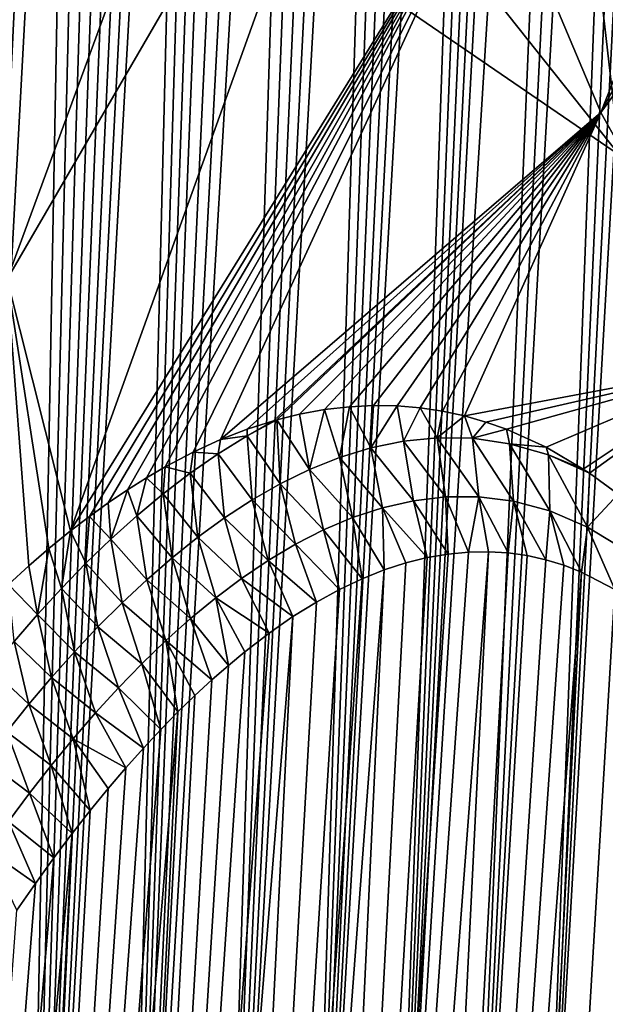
# Model space of a CAD drawing. Header units: metres. Extents: x -109 to 109, y -315 to 32.
# Tile 61 of 256: x -96.75 to -93.68, y -32.07 to -26.92. Entities that reach past the tile are written whole.
import ezdxf

# ---------------------------------------------------------------- set-up
doc = ezdxf.new("R2010")
doc.units = ezdxf.units.M
doc.layers.add('solid_K244242000C74_AAA', color=7, linetype='CONTINUOUS')

msp = doc.modelspace()

# ---------------------------------------------------------------- linework, layer by layer
at = {"layer": 'solid_K244242000C74_AAA'}
for points in [[(-94.022644, -34.348198, 66.691551), (-92.911285, -14.879952, 38.026783), (-93.039063, -15.061256, 37.899879)], [(-94.022644, -34.348198, 66.691551), (-93.660652, -33.801411, 67.056526), (-92.911285, -14.879952, 38.026783)], [(-94.022644, -34.348198, 66.691551), (-93.039063, -15.061256, 37.899879), (-93.172005, -15.259693, 37.798374)], [(-94.022644, -34.348198, 66.691551), (-93.172005, -15.259693, 37.798374), (-93.312584, -15.479293, 37.721706)], [(-94.410835, -34.865726, 66.311256), (-93.312584, -15.479293, 37.721706), (-93.463249, -15.724879, 37.671524)], [(-94.410835, -34.865726, 66.311256), (-94.022644, -34.348198, 66.691551), (-93.312584, -15.479293, 37.721706)], [(-94.410835, -34.865726, 66.311256), (-93.463249, -15.724879, 37.671524), (-93.625526, -16.000553, 37.651882)], [(-94.825127, -35.353676, 65.915604), (-93.625526, -16.000553, 37.651882), (-93.799942, -16.308577, 37.666935)], [(-94.825127, -35.353676, 65.915604), (-94.410835, -34.865726, 66.311256), (-93.625526, -16.000553, 37.651882)], [(-94.825127, -35.353676, 65.915604), (-93.799942, -16.308577, 37.666935), (-93.891785, -16.475119, 37.688545)], [(-94.825127, -35.353676, 65.915604), (-93.891785, -16.475119, 37.688545), (-93.986244, -16.649788, 37.720737)], [(-94.825127, -35.353676, 65.915604), (-93.986244, -16.649788, 37.720737), (-94.083435, -16.832571, 37.763374)], [(-94.825127, -35.353676, 65.915604), (-94.083435, -16.832571, 37.763374), (-94.183167, -17.023382, 37.816944)], [(-95.265228, -35.811436, 65.504997), (-94.183167, -17.023382, 37.816944), (-94.285225, -17.222099, 37.881943)], [(-95.265228, -35.811436, 65.504997), (-94.825127, -35.353676, 65.915604), (-94.183167, -17.023382, 37.816944)], [(-95.265228, -35.811436, 65.504997), (-94.285225, -17.222099, 37.881943), (-94.389725, -17.42874, 37.958241)], [(-95.265228, -35.811436, 65.504997), (-94.389725, -17.42874, 37.958241), (-94.496521, -17.643522, 38.046619)], [(-95.265228, -35.811436, 65.504997), (-94.496521, -17.643522, 38.046619), (-94.605652, -17.866365, 38.146992)], [(-95.265228, -35.811436, 65.504997), (-94.605652, -17.866365, 38.146992), (-94.717072, -18.097429, 38.259785)], [(-95.731369, -36.23856, 65.079033), (-94.717072, -18.097429, 38.259785), (-94.830719, -18.336897, 38.38554)], [(-95.731369, -36.23856, 65.079033), (-95.265228, -35.811436, 65.504997), (-94.717072, -18.097429, 38.259785)], [(-95.731369, -36.23856, 65.079033), (-94.830719, -18.336897, 38.38554), (-94.946617, -18.584667, 38.524086)], [(-95.731369, -36.23856, 65.079033), (-94.946617, -18.584667, 38.524086), (-95.064751, -18.841188, 38.676273)], [(-95.731369, -36.23856, 65.079033), (-95.064751, -18.841188, 38.676273), (-95.18512, -19.106379, 38.842045)], [(-96.223236, -36.634098, 64.638077), (-95.18512, -19.106379, 38.842045), (-95.307724, -19.380484, 39.021843)], [(-96.223236, -36.634098, 64.638077), (-95.731369, -36.23856, 65.079033), (-95.18512, -19.106379, 38.842045)], [(-96.223236, -36.634098, 64.638077), (-95.307724, -19.380484, 39.021843), (-95.432564, -19.663948, 39.21645)], [(-96.223236, -36.634098, 64.638077), (-95.432564, -19.663948, 39.21645), (-95.559647, -19.956568, 39.425579)], [(-96.223236, -36.634098, 64.638077), (-95.559647, -19.956568, 39.425579), (-95.645607, -20.157055, 39.573624)], [(-96.223236, -36.634098, 64.638077), (-95.645607, -20.157055, 39.573624), (-95.732552, -20.362038, 39.728863)], [(-96.223236, -36.634098, 64.638077), (-95.732552, -20.362038, 39.728863), (-95.820496, -20.57128, 39.890926)], [(-96.741074, -36.997234, 64.181717), (-95.820496, -20.57128, 39.890926), (-95.909424, -20.784988, 40.060165)], [(-96.741074, -36.997234, 64.181717), (-96.223236, -36.634098, 64.638077), (-95.820496, -20.57128, 39.890926)], [(-96.741074, -36.997234, 64.181717), (-95.909424, -20.784988, 40.060165), (-95.999329, -21.003429, 40.237045)], [(-96.741074, -36.997234, 64.181717), (-95.999329, -21.003429, 40.237045), (-96.09021, -21.226665, 40.421673)], [(-96.741074, -36.997234, 64.181717), (-96.09021, -21.226665, 40.421673), (-96.182076, -21.454479, 40.613701)], [(-96.741074, -36.997234, 64.181717), (-96.182076, -21.454479, 40.613701), (-96.274902, -21.687153, 40.813625)], [(-96.741074, -36.997234, 64.181717), (-96.274902, -21.687153, 40.813625), (-96.368675, -21.924995, 41.021992)], [(-96.741074, -36.997234, 64.181717), (-96.368675, -21.924995, 41.021992), (-96.463394, -22.167948, 41.238693)], [(-97.28479, -37.326771, 63.709881), (-96.463394, -22.167948, 41.238693), (-96.559074, -22.41588, 41.463524)], [(-97.28479, -37.326771, 63.709881), (-96.741074, -36.997234, 64.181717), (-96.463394, -22.167948, 41.238693)], [(-93.706413, -27.409283, 27.134937), (-94.283287, -26.043947, 28.090956), (-91.721329, -22.381346, 22.677988)], [(-93.706413, -27.409283, 27.134937), (-91.721329, -22.381346, 22.677988), (-91.398743, -23.073599, 22.193266)], [(-97.28479, -37.326771, 63.709881), (-96.559074, -22.41588, 41.463524), (-96.65567, -22.669134, 41.697105)], [(-97.28479, -37.326771, 63.709881), (-96.65567, -22.669134, 41.697105), (-96.753128, -22.928051, 41.940052)], [(-93.706413, -27.409283, 27.134937), (-91.398743, -23.073599, 22.193266), (-91.029282, -23.749949, 21.719683)], [(-97.009888, -26.939648, 35.600842), (-97.075981, -25.589798, 36.546017), (-94.950119, -23.209787, 30.075455)], [(-97.009888, -26.939648, 35.600842), (-94.950119, -23.209787, 30.075455), (-96.812035, -28.280827, 34.661739)], [(-96.812035, -28.280827, 34.661739), (-94.950119, -23.209787, 30.075455), (-94.699112, -24.639879, 29.074095)], [(-92.973717, -28.723515, 26.214703), (-93.706413, -27.409283, 27.134937), (-91.029282, -23.749949, 21.719683)], [(-96.812035, -28.280827, 34.661739), (-94.699112, -24.639879, 29.074095), (-96.481445, -29.597876, 33.728024)], [(-96.481445, -29.597876, 33.728024), (-94.699112, -24.639879, 29.074095), (-94.283287, -26.043947, 28.090956)], [(-95.626381, -25.327423, -79.521729), (-93.20787, -26.98414, -79.521729), (-95.537621, -25.209885, -79.20536)], [(-93.20787, -26.98414, -79.521729), (-93.130333, -26.858913, -79.20536), (-95.537621, -25.209885, -79.20536)], [(-95.626381, -25.327423, -79.521729), (-93.707352, -26.775158, -79.857155), (-93.20787, -26.98414, -79.521729)], [(-94.961876, -25.926069, -79.857155), (-96.085686, -25.935514, -83.669998), (-93.609093, -27.632029, -83.669998)], [(-93.609093, -27.632029, -83.669998), (-96.085686, -25.935514, -83.669998), (-93.611084, -26.624954, -83.82)], [(-93.707352, -26.775158, -79.857155), (-94.961876, -25.926069, -79.857155), (-93.609093, -27.632029, -83.669998)], [(-96.382698, -29.52223, 33.457779), (-96.481445, -29.597876, 33.728024), (-94.283287, -26.043947, 28.090956)], [(-96.284927, -29.451569, 33.194038), (-96.382698, -29.52223, 33.457779), (-94.283287, -26.043947, 28.090956)], [(-96.183945, -29.382994, 32.925594), (-96.284927, -29.451569, 33.194038), (-94.283287, -26.043947, 28.090956)], [(-96.08416, -29.320223, 32.664364), (-96.183945, -29.382994, 32.925594), (-94.283287, -26.043947, 28.090956)], [(-95.985565, -29.262918, 32.410133), (-96.08416, -29.320223, 32.664364), (-94.283287, -26.043947, 28.090956)], [(-95.839821, -29.186295, 32.041336), (-95.985565, -29.262918, 32.410133), (-94.283287, -26.043947, 28.090956)], [(-95.696701, -29.120628, 31.687325), (-95.839821, -29.186295, 32.041336), (-94.283287, -26.043947, 28.090956)], [(-95.696701, -29.120628, 31.687325), (-94.283287, -26.043947, 28.090956), (-93.706413, -27.409283, 27.134937)], [(-92.413849, -27.563591, -79.857155), (-93.707352, -26.775158, -79.857155), (-93.609093, -27.632029, -83.669998)], [(-93.20787, -26.98414, -79.521729), (-93.707352, -26.775158, -79.857155), (-92.413849, -27.563591, -79.857155)], [(-95.556366, -29.066349, 31.3482), (-95.696701, -29.120628, 31.687325), (-93.706413, -27.409283, 27.134937)], [(-95.418739, -29.022131, 31.023214), (-95.556366, -29.066349, 31.3482), (-93.706413, -27.409283, 27.134937)], [(-95.401901, -29.017298, 30.98398), (-95.418739, -29.022131, 31.023214), (-93.706413, -27.409283, 27.134937)], [(-95.283852, -28.98777, 30.712112), (-95.401901, -29.017298, 30.98398), (-93.706413, -27.409283, 27.134937)], [(-95.151817, -28.963558, 30.414904), (-95.283852, -28.98777, 30.712112), (-93.706413, -27.409283, 27.134937)], [(-95.022591, -28.948149, 30.13092), (-95.151817, -28.963558, 30.414904), (-93.706413, -27.409283, 27.134937)], [(-94.896202, -28.941547, 29.859989), (-95.022591, -28.948149, 30.13092), (-93.706413, -27.409283, 27.134937)], [(-94.772743, -28.943867, 29.602058), (-94.896202, -28.941547, 29.859989), (-93.706413, -27.409283, 27.134937)], [(-94.652214, -28.953743, 29.356569), (-94.772743, -28.943867, 29.602058), (-93.706413, -27.409283, 27.134937)], [(-94.534676, -28.971399, 29.123457), (-94.652214, -28.953743, 29.356569), (-93.706413, -27.409283, 27.134937)], [(-94.420181, -28.996735, 28.902571), (-94.534676, -28.971399, 29.123457), (-93.706413, -27.409283, 27.134937)], [(-94.420181, -28.996735, 28.902571), (-93.706413, -27.409283, 27.134937), (-92.973717, -28.723515, 26.214703)], [(-96.812035, -28.280827, 34.661739), (-96.699722, -29.781425, 34.339432), (-96.806152, -29.879086, 34.644646)], [(-96.812035, -28.280827, 34.661739), (-96.594353, -29.689917, 34.041836), (-96.699722, -29.781425, 34.339432)], [(-96.812035, -28.280827, 34.661739), (-96.481445, -29.597876, 33.728024), (-96.594353, -29.689917, 34.041836)], [(-94.308754, -29.028305, 28.693356), (-94.420181, -28.996735, 28.902571), (-92.973717, -28.723515, 26.214703)], [(-94.200523, -29.066525, 28.495916), (-94.308754, -29.028305, 28.693356), (-92.973717, -28.723515, 26.214703)], [(-93.993431, -29.16049, 28.134439), (-94.200523, -29.066525, 28.495916), (-92.973717, -28.723515, 26.214703)], [(-93.79908, -29.274761, 27.815552), (-93.993431, -29.16049, 28.134439), (-92.973717, -28.723515, 26.214703)], [(-93.766235, -29.296635, 27.763668), (-93.79908, -29.274761, 27.815552), (-92.973717, -28.723515, 26.214703)], [(-93.616096, -29.406357, 27.534233), (-93.766235, -29.296635, 27.763668), (-92.973717, -28.723515, 26.214703)], [(-95.073357, -29.21394, 30.335072), (-95.151817, -28.963558, 30.414904), (-95.022591, -28.948149, 30.13092)], [(-95.073357, -29.21394, 30.335072), (-95.022591, -28.948149, 30.13092), (-94.90979, -29.163614, 29.96644)], [(-94.90979, -29.163614, 29.96644), (-95.022591, -28.948149, 30.13092), (-94.896202, -28.941547, 29.859989)], [(-94.90979, -29.163614, 29.96644), (-94.896202, -28.941547, 29.859989), (-94.772743, -28.943867, 29.602058)], [(-94.90979, -29.163614, 29.96644), (-94.772743, -28.943867, 29.602058), (-94.739876, -29.128176, 29.596901)], [(-94.739876, -29.128176, 29.596901), (-94.772743, -28.943867, 29.602058), (-94.652214, -28.953743, 29.356569)], [(-95.231148, -29.277252, 30.702631), (-95.401901, -29.017298, 30.98398), (-95.283852, -28.98777, 30.712112)], [(-95.231148, -29.277252, 30.702631), (-95.283852, -28.98777, 30.712112), (-95.151817, -28.963558, 30.414904)], [(-95.231148, -29.277252, 30.702631), (-95.151817, -28.963558, 30.414904), (-95.073357, -29.21394, 30.335072)], [(-94.739876, -29.128176, 29.596901), (-94.652214, -28.953743, 29.356569), (-94.56282, -29.110458, 29.226933)], [(-94.56282, -29.110458, 29.226933), (-94.652214, -28.953743, 29.356569), (-94.534676, -28.971399, 29.123457)], [(-94.56282, -29.110458, 29.226933), (-94.534676, -28.971399, 29.123457), (-94.420181, -28.996735, 28.902571)], [(-94.56282, -29.110458, 29.226933), (-94.420181, -28.996735, 28.902571), (-94.377846, -29.11359, 28.857101)], [(-94.377846, -29.11359, 28.857101), (-94.420181, -28.996735, 28.902571), (-94.308754, -29.028305, 28.693356)], [(-95.557922, -29.101292, 31.358404), (-95.418739, -29.022131, 31.023214), (-95.401901, -29.017298, 30.98398)], [(-95.557922, -29.101292, 31.358404), (-95.401901, -29.017298, 30.98398), (-95.383713, -29.351868, 31.069019)], [(-95.557922, -29.101292, 31.358404), (-95.556366, -29.066349, 31.3482), (-95.418739, -29.022131, 31.023214)], [(-95.383713, -29.351868, 31.069019), (-95.401901, -29.017298, 30.98398), (-95.231148, -29.277252, 30.702631)], [(-94.377846, -29.11359, 28.857101), (-94.308754, -29.028305, 28.693356), (-94.200523, -29.066525, 28.495916)], [(-95.557922, -29.101292, 31.358404), (-95.708633, -29.194363, 31.730047), (-95.696701, -29.120628, 31.687325)], [(-95.557922, -29.101292, 31.358404), (-95.531563, -29.436312, 31.43416), (-95.708633, -29.194363, 31.730047)], [(-95.557922, -29.101292, 31.358404), (-95.696701, -29.120628, 31.687325), (-95.556366, -29.066349, 31.3482)], [(-95.557922, -29.101292, 31.358404), (-95.383713, -29.351868, 31.069019), (-95.531563, -29.436312, 31.43416)], [(-94.377846, -29.11359, 28.857101), (-94.200523, -29.066525, 28.495916), (-94.184105, -29.141756, 28.488659)], [(-94.184105, -29.141756, 28.488659), (-94.200523, -29.066525, 28.495916), (-93.993431, -29.16049, 28.134439)], [(-95.708633, -29.194363, 31.730047), (-95.839821, -29.186295, 32.041336), (-95.696701, -29.120628, 31.687325)], [(-94.687752, -29.439859, 29.69059), (-94.90979, -29.163614, 29.96644), (-94.739876, -29.128176, 29.596901)], [(-94.519707, -29.419655, 29.329504), (-94.739876, -29.128176, 29.596901), (-94.56282, -29.110458, 29.226933)], [(-94.519707, -29.419655, 29.329504), (-94.687752, -29.439859, 29.69059), (-94.739876, -29.128176, 29.596901)], [(-94.345078, -29.419275, 28.970545), (-94.56282, -29.110458, 29.226933), (-94.377846, -29.11359, 28.857101)], [(-94.345078, -29.419275, 28.970545), (-94.519707, -29.419655, 29.329504), (-94.56282, -29.110458, 29.226933)], [(-94.163322, -29.442276, 28.615191), (-94.377846, -29.11359, 28.857101), (-94.184105, -29.141756, 28.488659)], [(-94.163322, -29.442276, 28.615191), (-94.345078, -29.419275, 28.970545), (-94.377846, -29.11359, 28.857101)], [(-94.184105, -29.141756, 28.488659), (-93.993431, -29.16049, 28.134439), (-93.980759, -29.20035, 28.123646)], [(-93.973976, -29.493368, 28.265884), (-94.184105, -29.141756, 28.488659), (-93.980759, -29.20035, 28.123646)], [(-93.973976, -29.493368, 28.265884), (-94.163322, -29.442276, 28.615191), (-94.184105, -29.141756, 28.488659)], [(-95.85479, -29.295685, 32.099834), (-95.985565, -29.262918, 32.410133), (-95.839821, -29.186295, 32.041336)], [(-95.708633, -29.194363, 31.730047), (-95.85479, -29.295685, 32.099834), (-95.839821, -29.186295, 32.041336)], [(-95.708633, -29.194363, 31.730047), (-95.675034, -29.529577, 31.798069), (-95.85479, -29.295685, 32.099834)], [(-95.708633, -29.194363, 31.730047), (-95.531563, -29.436312, 31.43416), (-95.675034, -29.529577, 31.798069)], [(-94.849792, -29.476997, 30.052877), (-95.073357, -29.21394, 30.335072), (-94.90979, -29.163614, 29.96644)], [(-94.687752, -29.439859, 29.69059), (-94.849792, -29.476997, 30.052877), (-94.90979, -29.163614, 29.96644)], [(-93.980759, -29.20035, 28.123646), (-93.993431, -29.16049, 28.134439), (-93.79908, -29.274761, 27.815552)], [(-93.980759, -29.20035, 28.123646), (-93.79908, -29.274761, 27.815552), (-93.766235, -29.296635, 27.763668)], [(-93.776848, -29.577719, 27.925911), (-93.980759, -29.20035, 28.123646), (-93.766235, -29.296635, 27.763668)], [(-93.776848, -29.577719, 27.925911), (-93.973976, -29.493368, 28.265884), (-93.980759, -29.20035, 28.123646)], [(-95.006363, -29.528553, 30.415615), (-95.231148, -29.277252, 30.702631), (-95.073357, -29.21394, 30.335072)], [(-94.849792, -29.476997, 30.052877), (-95.006363, -29.528553, 30.415615), (-95.073357, -29.21394, 30.335072)], [(-95.996796, -29.404318, 32.467884), (-96.08416, -29.320223, 32.664364), (-95.985565, -29.262918, 32.410133)], [(-95.85479, -29.295685, 32.099834), (-95.996796, -29.404318, 32.467884), (-95.985565, -29.262918, 32.410133)], [(-95.85479, -29.295685, 32.099834), (-95.814491, -29.630724, 32.160759), (-95.996796, -29.404318, 32.467884)], [(-95.85479, -29.295685, 32.099834), (-95.675034, -29.529577, 31.798069), (-95.814491, -29.630724, 32.160759)], [(-95.157906, -29.592785, 30.778444), (-95.383713, -29.351868, 31.069019), (-95.231148, -29.277252, 30.702631)], [(-95.006363, -29.528553, 30.415615), (-95.157906, -29.592785, 30.778444), (-95.231148, -29.277252, 30.702631)], [(-93.776848, -29.577719, 27.925911), (-93.766235, -29.296635, 27.763668), (-93.616096, -29.406357, 27.534233)], [(-96.134949, -29.519579, 32.834301), (-96.183945, -29.382994, 32.925594), (-96.08416, -29.320223, 32.664364)], [(-95.996796, -29.404318, 32.467884), (-96.134949, -29.519579, 32.834301), (-96.08416, -29.320223, 32.664364)], [(-95.304863, -29.668066, 31.141052), (-95.531563, -29.436312, 31.43416), (-95.383713, -29.351868, 31.069019)], [(-95.157906, -29.592785, 30.778444), (-95.304863, -29.668066, 31.141052), (-95.383713, -29.351868, 31.069019)], [(-96.269501, -29.640898, 33.199184), (-96.284927, -29.451569, 33.194038), (-96.183945, -29.382994, 32.925594)], [(-96.134949, -29.519579, 32.834301), (-96.269501, -29.640898, 33.199184), (-96.183945, -29.382994, 32.925594)], [(-95.996796, -29.404318, 32.467884), (-95.950249, -29.738895, 32.522255), (-96.134949, -29.519579, 32.834301)], [(-95.996796, -29.404318, 32.467884), (-95.814491, -29.630724, 32.160759), (-95.950249, -29.738895, 32.522255)], [(-93.572571, -29.70155, 27.600996), (-93.776848, -29.577719, 27.925911), (-93.616096, -29.406357, 27.534233)], [(-96.269501, -29.640898, 33.199184), (-96.382698, -29.52223, 33.457779), (-96.284927, -29.451569, 33.194038)], [(-95.447601, -29.753059, 31.503218), (-95.675034, -29.529577, 31.798069), (-95.531563, -29.436312, 31.43416)], [(-95.304863, -29.668066, 31.141052), (-95.447601, -29.753059, 31.503218), (-95.531563, -29.436312, 31.43416)], [(-94.687752, -29.439859, 29.69059), (-94.61528, -29.737751, 29.857718), (-94.849792, -29.476997, 30.052877)], [(-94.519707, -29.419655, 29.329504), (-94.506058, -29.718931, 29.613209), (-94.687752, -29.439859, 29.69059)], [(-94.687752, -29.439859, 29.69059), (-94.506058, -29.718931, 29.613209), (-94.61528, -29.737751, 29.857718)], [(-94.345078, -29.419275, 28.970545), (-94.399147, -29.708668, 29.380415), (-94.519707, -29.419655, 29.329504)], [(-94.519707, -29.419655, 29.329504), (-94.399147, -29.708668, 29.380415), (-94.506058, -29.718931, 29.613209)], [(-94.345078, -29.419275, 28.970545), (-94.294556, -29.706726, 29.159122), (-94.399147, -29.708668, 29.380415)], [(-94.345078, -29.419275, 28.970545), (-94.192284, -29.713104, 28.949423), (-94.294556, -29.706726, 29.159122)], [(-94.163322, -29.442276, 28.615191), (-94.192284, -29.713104, 28.949423), (-94.345078, -29.419275, 28.970545)], [(-94.163322, -29.442276, 28.615191), (-94.092552, -29.727097, 28.750975), (-94.192284, -29.713104, 28.949423)], [(-94.163322, -29.442276, 28.615191), (-93.995232, -29.748907, 28.563883), (-94.092552, -29.727097, 28.750975)], [(-93.973976, -29.493368, 28.265884), (-93.995232, -29.748907, 28.563883), (-94.163322, -29.442276, 28.615191)], [(-94.849792, -29.476997, 30.052877), (-94.840454, -29.802443, 30.382858), (-95.006363, -29.528553, 30.415615)], [(-94.849792, -29.476997, 30.052877), (-94.61528, -29.737751, 29.857718), (-94.72673, -29.765648, 30.114338)], [(-94.849792, -29.476997, 30.052877), (-94.72673, -29.765648, 30.114338), (-94.840454, -29.802443, 30.382858)], [(-93.973976, -29.493368, 28.265884), (-93.900543, -29.777912, 28.387955), (-93.995232, -29.748907, 28.563883)], [(-93.973976, -29.493368, 28.265884), (-93.808662, -29.813515, 28.222996), (-93.900543, -29.777912, 28.387955)], [(-93.776848, -29.577719, 27.925911), (-93.808662, -29.813515, 28.222996), (-93.973976, -29.493368, 28.265884)], [(-96.400696, -29.76771, 33.56263), (-96.481445, -29.597876, 33.728024), (-96.382698, -29.52223, 33.457779)], [(-96.269501, -29.640898, 33.199184), (-96.400696, -29.76771, 33.56263), (-96.382698, -29.52223, 33.457779)], [(-96.134949, -29.519579, 32.834301), (-96.082542, -29.853489, 32.882591), (-96.269501, -29.640898, 33.199184)], [(-96.134949, -29.519579, 32.834301), (-95.950249, -29.738895, 32.522255), (-96.082542, -29.853489, 32.882591)], [(-95.586411, -29.846802, 31.864838), (-95.814491, -29.630724, 32.160759), (-95.675034, -29.529577, 31.798069)], [(-95.447601, -29.753059, 31.503218), (-95.586411, -29.846802, 31.864838), (-95.675034, -29.529577, 31.798069)], [(-95.006363, -29.528553, 30.415615), (-94.956398, -29.848734, 30.663906), (-95.157906, -29.592785, 30.778444)], [(-95.006363, -29.528553, 30.415615), (-94.840454, -29.802443, 30.382858), (-94.956398, -29.848734, 30.663906)], [(-96.528763, -29.899549, 33.924725), (-96.594353, -29.689917, 34.041836), (-96.481445, -29.597876, 33.728024)], [(-96.400696, -29.76771, 33.56263), (-96.528763, -29.899549, 33.924725), (-96.481445, -29.597876, 33.728024)], [(-95.157906, -29.592785, 30.778444), (-95.074554, -29.904699, 30.957613), (-95.304863, -29.668066, 31.141052)], [(-95.157906, -29.592785, 30.778444), (-94.956398, -29.848734, 30.663906), (-95.074554, -29.904699, 30.957613)], [(-93.776848, -29.577719, 27.925911), (-93.633324, -29.903919, 27.925924), (-93.808662, -29.813515, 28.222996)], [(-93.572571, -29.70155, 27.600996), (-93.633324, -29.903919, 27.925924), (-93.776848, -29.577719, 27.925911)], [(-96.269501, -29.640898, 33.199184), (-96.211578, -29.973955, 33.241806), (-96.400696, -29.76771, 33.56263)], [(-96.269501, -29.640898, 33.199184), (-96.082542, -29.853489, 32.882591), (-96.211578, -29.973955, 33.241806)], [(-95.721588, -29.948353, 32.225819), (-95.950249, -29.738895, 32.522255), (-95.814491, -29.630724, 32.160759)], [(-95.586411, -29.846802, 31.864838), (-95.721588, -29.948353, 32.225819), (-95.814491, -29.630724, 32.160759)], [(-95.304863, -29.668066, 31.141052), (-95.194946, -29.970404, 31.264042), (-95.447601, -29.753059, 31.503218)], [(-95.304863, -29.668066, 31.141052), (-95.074554, -29.904699, 30.957613), (-95.194946, -29.970404, 31.264042)], [(-96.653839, -30.036064, 34.285534), (-96.699722, -29.781425, 34.339432), (-96.594353, -29.689917, 34.041836)], [(-96.528763, -29.899549, 33.924725), (-96.653839, -30.036064, 34.285534), (-96.594353, -29.689917, 34.041836)], [(-95.731522, -48.759792, 56.311527), (-94.399147, -29.708668, 29.380415), (-94.294556, -29.706726, 29.159122)], [(-95.265419, -49.306103, 56.055885), (-95.731522, -48.759792, 56.311527), (-94.294556, -29.706726, 29.159122)], [(-95.731522, -48.759792, 56.311527), (-94.506058, -29.718931, 29.613209), (-94.399147, -29.708668, 29.380415)], [(-95.731522, -48.759792, 56.311527), (-94.61528, -29.737751, 29.857718), (-94.506058, -29.718931, 29.613209)], [(-95.265419, -49.306103, 56.055885), (-94.294556, -29.706726, 29.159122), (-94.192284, -29.713104, 28.949423)], [(-95.265419, -49.306103, 56.055885), (-94.192284, -29.713104, 28.949423), (-94.092552, -29.727097, 28.750975)], [(-96.400696, -29.76771, 33.56263), (-96.337578, -30.099751, 33.599945), (-96.528763, -29.899549, 33.924725)], [(-96.400696, -29.76771, 33.56263), (-96.211578, -29.973955, 33.241806), (-96.337578, -30.099751, 33.599945)], [(-95.853378, -30.056917, 32.58609), (-96.082542, -29.853489, 32.882591), (-95.950249, -29.738895, 32.522255)], [(-95.721588, -29.948353, 32.225819), (-95.853378, -30.056917, 32.58609), (-95.950249, -29.738895, 32.522255)], [(-95.731522, -48.759792, 56.311527), (-94.72673, -29.765648, 30.114338), (-94.61528, -29.737751, 29.857718)], [(-95.731522, -48.759792, 56.311527), (-94.840454, -29.802443, 30.382858), (-94.72673, -29.765648, 30.114338)], [(-95.447601, -29.753059, 31.503218), (-95.317558, -30.046562, 31.584028), (-95.586411, -29.846802, 31.864838)], [(-95.447601, -29.753059, 31.503218), (-95.194946, -29.970404, 31.264042), (-95.317558, -30.046562, 31.584028)], [(-95.265419, -49.306103, 56.055885), (-94.092552, -29.727097, 28.750975), (-93.995232, -29.748907, 28.563883)], [(-95.265419, -49.306103, 56.055885), (-93.995232, -29.748907, 28.563883), (-93.900543, -29.777912, 28.387955)], [(-96.653839, -30.036064, 34.285534), (-96.806152, -29.879086, 34.644646), (-96.699722, -29.781425, 34.339432)], [(-96.223351, -48.210197, 56.53236), (-94.956398, -29.848734, 30.663906), (-94.840454, -29.802443, 30.382858)], [(-95.731522, -48.759792, 56.311527), (-96.223351, -48.210197, 56.53236), (-94.840454, -29.802443, 30.382858)], [(-95.265419, -49.306103, 56.055885), (-93.900543, -29.777912, 28.387955), (-93.808662, -29.813515, 28.222996)], [(-94.825348, -49.848461, 55.766212), (-95.265419, -49.306103, 56.055885), (-93.808662, -29.813515, 28.222996)], [(-94.825348, -49.848461, 55.766212), (-93.808662, -29.813515, 28.222996), (-93.633324, -29.903919, 27.925924)], [(-96.223351, -48.210197, 56.53236), (-95.074554, -29.904699, 30.957613), (-94.956398, -29.848734, 30.663906)], [(-95.981979, -30.171915, 32.945637), (-96.211578, -29.973955, 33.241806), (-96.082542, -29.853489, 32.882591)], [(-95.853378, -30.056917, 32.58609), (-95.981979, -30.171915, 32.945637), (-96.082542, -29.853489, 32.882591)], [(-95.586411, -29.846802, 31.864838), (-95.442398, -30.132965, 31.917269), (-95.721588, -29.948353, 32.225819)], [(-95.586411, -29.846802, 31.864838), (-95.317558, -30.046562, 31.584028), (-95.442398, -30.132965, 31.917269)], [(-96.653839, -30.036064, 34.285534), (-96.776093, -30.176912, 34.645134), (-96.806152, -29.879086, 34.644646)], [(-96.528763, -29.899549, 33.924725), (-96.460709, -30.230461, 33.957043), (-96.653839, -30.036064, 34.285534)], [(-96.528763, -29.899549, 33.924725), (-96.337578, -30.099751, 33.599945), (-96.460709, -30.230461, 33.957043)], [(-96.223351, -48.210197, 56.53236), (-95.194946, -29.970404, 31.264042), (-95.074554, -29.904699, 30.957613)], [(-94.825348, -49.848461, 55.766212), (-93.633324, -29.903919, 27.925924), (-93.470352, -30.01615, 27.671865)], [(-96.107574, -30.292786, 33.304432), (-96.337578, -30.099751, 33.599945), (-96.211578, -29.973955, 33.241806)], [(-96.223351, -48.210197, 56.53236), (-95.317558, -30.046562, 31.584028), (-95.194946, -29.970404, 31.264042)], [(-95.981979, -30.171915, 32.945637), (-96.107574, -30.292786, 33.304432), (-96.211578, -29.973955, 33.241806)], [(-95.721588, -29.948353, 32.225819), (-95.655396, -30.301403, 32.504097), (-95.853378, -30.056917, 32.58609)], [(-95.721588, -29.948353, 32.225819), (-95.442398, -30.132965, 31.917269), (-95.569458, -30.230221, 32.264481)], [(-95.721588, -29.948353, 32.225819), (-95.569458, -30.230221, 32.264481), (-95.655396, -30.301403, 32.504097)], [(-94.411041, -50.387135, 55.443027), (-94.825348, -49.848461, 55.766212), (-93.470352, -30.01615, 27.671865)], [(-94.411041, -50.387135, 55.443027), (-93.470352, -30.01615, 27.671865), (-93.319504, -30.145931, 27.456665)], [(-96.653839, -30.036064, 34.285534), (-96.5811, -30.365751, 34.313141), (-96.776093, -30.176912, 34.645134)], [(-96.74115, -47.657204, 56.717491), (-95.442398, -30.132965, 31.917269), (-95.317558, -30.046562, 31.584028)], [(-96.223351, -48.210197, 56.53236), (-96.74115, -47.657204, 56.717491), (-95.317558, -30.046562, 31.584028)], [(-96.653839, -30.036064, 34.285534), (-96.460709, -30.230461, 33.957043), (-96.5811, -30.365751, 34.313141)], [(-95.853378, -30.056917, 32.58609), (-95.742325, -30.37742, 32.749912), (-95.981979, -30.171915, 32.945637)], [(-95.853378, -30.056917, 32.58609), (-95.655396, -30.301403, 32.504097), (-95.742325, -30.37742, 32.749912)], [(-96.74115, -47.657204, 56.717491), (-95.569458, -30.230221, 32.264481), (-95.442398, -30.132965, 31.917269)], [(-96.230347, -30.419001, 33.66246), (-96.460709, -30.230461, 33.957043), (-96.337578, -30.099751, 33.599945)], [(-96.107574, -30.292786, 33.304432), (-96.230347, -30.419001, 33.66246), (-96.337578, -30.099751, 33.599945)], [(-96.776093, -30.176912, 34.645134), (-96.698891, -30.505281, 34.668278), (-96.895676, -30.321762, 35.00359)], [(-96.776093, -30.176912, 34.645134), (-96.5811, -30.365751, 34.313141), (-96.698891, -30.505281, 34.668278)], [(-95.981979, -30.171915, 32.945637), (-95.919136, -30.545094, 33.261482), (-96.107574, -30.292786, 33.304432)], [(-95.981979, -30.171915, 32.945637), (-95.742325, -30.37742, 32.749912), (-95.830246, -30.458542, 33.002243)], [(-95.981979, -30.171915, 32.945637), (-95.830246, -30.458542, 33.002243), (-95.919136, -30.545094, 33.261482)], [(-94.411041, -50.387135, 55.443027), (-93.319504, -30.145931, 27.456665), (-93.178833, -30.291859, 27.275339)], [(-96.74115, -47.657204, 56.717491), (-95.655396, -30.301403, 32.504097), (-95.569458, -30.230221, 32.264481)], [(-96.350433, -30.550169, 34.01973), (-96.5811, -30.365751, 34.313141), (-96.460709, -30.230461, 33.957043)], [(-96.230347, -30.419001, 33.66246), (-96.350433, -30.550169, 34.01973), (-96.460709, -30.230461, 33.957043)], [(-96.895676, -30.321762, 35.00359), (-96.698891, -30.505281, 34.668278), (-96.814217, -30.648733, 35.022488)], [(-96.74115, -47.657204, 56.717491), (-95.742325, -30.37742, 32.749912), (-95.655396, -30.301403, 32.504097)], [(-96.107574, -30.292786, 33.304432), (-96.009003, -30.637165, 33.52774), (-96.230347, -30.419001, 33.66246)], [(-96.107574, -30.292786, 33.304432), (-95.919136, -30.545094, 33.261482), (-96.009003, -30.637165, 33.52774)], [(-94.411041, -50.387135, 55.443027), (-93.178833, -30.291859, 27.275339), (-93.046143, -30.453705, 27.123137)], [(-96.74115, -47.657204, 56.717491), (-95.830246, -30.458542, 33.002243), (-95.742325, -30.37742, 32.749912)], [(-96.467949, -30.685949, 34.376244), (-96.698891, -30.505281, 34.668278), (-96.5811, -30.365751, 34.313141)], [(-96.350433, -30.550169, 34.01973), (-96.467949, -30.685949, 34.376244), (-96.5811, -30.365751, 34.313141)], [(-96.230347, -30.419001, 33.66246), (-96.099854, -30.734489, 33.800667), (-96.350433, -30.550169, 34.01973)], [(-96.230347, -30.419001, 33.66246), (-96.009003, -30.637165, 33.52774), (-96.099854, -30.734489, 33.800667)], [(-96.74115, -47.657204, 56.717491), (-95.919136, -30.545094, 33.261482), (-95.830246, -30.458542, 33.002243)], [(-94.02282, -50.921535, 55.086777), (-94.411041, -50.387135, 55.443027), (-93.046143, -30.453705, 27.123137)], [(-94.02282, -50.921535, 55.086777), (-93.046143, -30.453705, 27.123137), (-92.919121, -30.63242, 26.995749)], [(-97.284836, -47.101147, 56.865765), (-96.009003, -30.637165, 33.52774), (-95.919136, -30.545094, 33.261482)], [(-96.74115, -47.657204, 56.717491), (-97.284836, -47.101147, 56.865765), (-95.919136, -30.545094, 33.261482)], [(-96.583015, -30.825996, 34.73201), (-96.814217, -30.648733, 35.022488), (-96.698891, -30.505281, 34.668278)], [(-96.467949, -30.685949, 34.376244), (-96.583015, -30.825996, 34.73201), (-96.698891, -30.505281, 34.668278)], [(-96.350433, -30.550169, 34.01973), (-96.191681, -30.837416, 34.080681), (-96.467949, -30.685949, 34.376244)], [(-96.350433, -30.550169, 34.01973), (-96.099854, -30.734489, 33.800667), (-96.191681, -30.837416, 34.080681)], [(-97.284836, -47.101147, 56.865765), (-96.099854, -30.734489, 33.800667), (-96.009003, -30.637165, 33.52774)], [(-96.695747, -30.969999, 35.087036), (-96.927177, -30.795866, 35.375805), (-96.814217, -30.648733, 35.022488)], [(-96.583015, -30.825996, 34.73201), (-96.695747, -30.969999, 35.087036), (-96.814217, -30.648733, 35.022488)], [(-94.02282, -50.921535, 55.086777), (-92.919121, -30.63242, 26.995749), (-92.794983, -30.831913, 26.890482)], [(-96.467949, -30.685949, 34.376244), (-96.378159, -31.061251, 34.663338), (-96.583015, -30.825996, 34.73201)], [(-96.467949, -30.685949, 34.376244), (-96.191681, -30.837416, 34.080681), (-96.284447, -30.946329, 34.368229)], [(-96.467949, -30.685949, 34.376244), (-96.284447, -30.946329, 34.368229), (-96.378159, -31.061251, 34.663338)], [(-97.284836, -47.101147, 56.865765), (-96.191681, -30.837416, 34.080681), (-96.099854, -30.734489, 33.800667)], [(-96.695747, -30.969999, 35.087036), (-96.806229, -31.117727, 35.441341), (-96.927177, -30.795866, 35.375805)], [(-97.284836, -47.101147, 56.865765), (-96.284447, -30.946329, 34.368229), (-96.191681, -30.837416, 34.080681)], [(-96.583015, -30.825996, 34.73201), (-96.472832, -31.181929, 34.965694), (-96.695747, -30.969999, 35.087036)], [(-96.583015, -30.825996, 34.73201), (-96.378159, -31.061251, 34.663338), (-96.472832, -31.181929, 34.965694)], [(-94.02282, -50.921535, 55.086777), (-92.794983, -30.831913, 26.890482), (-92.671783, -31.056913, 26.806984)], [(-97.284836, -47.101147, 56.865765), (-96.378159, -31.061251, 34.663338), (-96.284447, -30.946329, 34.368229)], [(-96.695747, -30.969999, 35.087036), (-96.568436, -31.308798, 35.275799), (-96.806229, -31.117727, 35.441341)], [(-96.695747, -30.969999, 35.087036), (-96.472832, -31.181929, 34.965694), (-96.568436, -31.308798, 35.275799)], [(-97.284836, -47.101147, 56.865765), (-96.472832, -31.181929, 34.965694), (-96.378159, -31.061251, 34.663338)], [(-93.660774, -51.451569, 54.697765), (-94.02282, -50.921535, 55.086777), (-92.671783, -31.056913, 26.806984)], [(-96.806229, -31.117727, 35.441341), (-96.664917, -31.44231, 35.59417), (-96.914536, -31.268963, 35.794933)], [(-96.806229, -31.117727, 35.441341), (-96.568436, -31.308798, 35.275799), (-96.664917, -31.44231, 35.59417)], [(-97.854355, -46.542496, 56.976105), (-96.568436, -31.308798, 35.275799), (-96.472832, -31.181929, 34.965694)], [(-97.284836, -47.101147, 56.865765), (-97.854355, -46.542496, 56.976105), (-96.472832, -31.181929, 34.965694)], [(-96.914536, -31.268963, 35.794933), (-96.664917, -31.44231, 35.59417), (-96.762299, -31.582378, 35.920708)], [(-97.854355, -46.542496, 56.976105), (-96.664917, -31.44231, 35.59417), (-96.568436, -31.308798, 35.275799)], [(-97.854355, -46.542496, 56.976105), (-96.762299, -31.582378, 35.920708), (-96.664917, -31.44231, 35.59417)]]:
    msp.add_3dface(points, dxfattribs=at)

doc.saveas('drawing.dxf')
